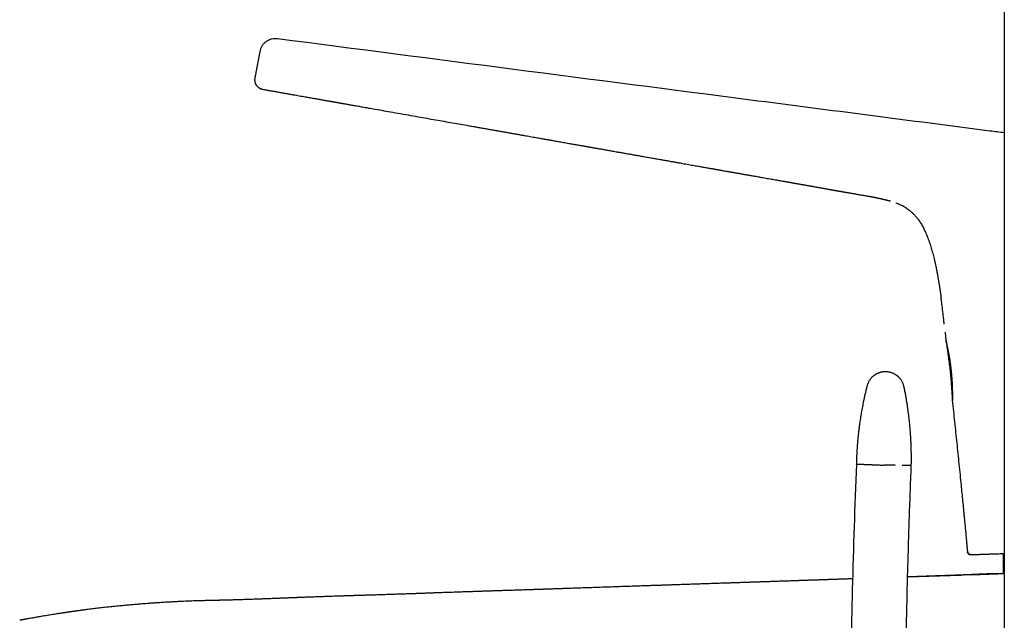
# Model space of a CAD drawing. Header units: millimetres. Extents: x 8 to 658, y 12 to 734.
# Tile 23 of 38: x 29 to 122, y 612 to 669. Entities that reach past the tile are written whole.
import ezdxf

# ---------------------------------------------------------------- set-up
doc = ezdxf.new("R2010")
doc.units = ezdxf.units.MM

msp = doc.modelspace()

# ---------------------------------------------------------------- linework, layer by layer
at = {"color": 7, "linetype": 'Continuous', "lineweight": 30}
for p, q in [((121.802, 695.995), (121.802, 606.876)), ((51.432, 665.766), (50.998, 663.427)), ((50.998, 663.431), (50.998, 663.427)), ((50.998, 663.427), (50.999, 663.427)), ((51.881, 662.154), (51.881, 662.154)), ((112.528, 650.949), (112.386, 651.039)), ((116.887, 632.751), (116.907, 632.572)), ((118.609, 618.193), (118.614, 618.193)), ((118.614, 618.192), (118.614, 618.192)), ((118.614, 618.192), (118.614, 618.192)), ((112.665, 616.082), (117.679, 616.255)), ((118.68, 616.289), (121.193, 616.376))]:
    msp.add_line(p, q, dxfattribs=at)
for centre, radius, start, end in [((892.772, 595.43), 785.578, 177.717645, 179.437721), ((118.614, 618.492), 0.3, 185.25891, 270.03305)]:
    msp.add_arc(centre, radius, start, end, dxfattribs=at)
for points, knots in [([(52.924, 666.963), (52.894, 666.965), (52.771, 666.972), (52.553, 666.934), (52.28, 666.844), (52.025, 666.697), (51.804, 666.504), (51.628, 666.275), (51.499, 666.027), (51.454, 665.852), (51.432, 665.766)], [0, 0, 0, 0, 0.044135, 0.177691, 0.316388, 0.457872, 0.599486, 0.738559, 0.872697, 1, 1, 1, 1]), ([(53.096, 666.956), (53.065, 666.96), (53.009, 666.966), (52.951, 666.967), (52.924, 666.968)], [0, 0, 0, 0, 0.543854, 1, 1, 1, 1]), ([(121.802, 658.062), (121.348, 658.121), (113.352, 659.157), (90.45, 662.119), (68.002, 665.026), (53.097, 666.956)], [0, 0, 0, 0, 0.019831, 0.349167, 1, 1, 1, 1]), ([(50.999, 663.443), (50.994, 663.415), (50.983, 663.358), (50.969, 663.273), (50.958, 663.187), (50.952, 663.1), (50.952, 663.018), (50.96, 662.94), (50.974, 662.867), (50.996, 662.793), (51.027, 662.719), (51.064, 662.645), (51.109, 662.574), (51.159, 662.506), (51.214, 662.444), (51.273, 662.388), (51.334, 662.34), (51.397, 662.299), (51.467, 662.264), (51.543, 662.233), (51.626, 662.207), (51.71, 662.186), (51.795, 662.17), (51.852, 662.159), (51.881, 662.154)], [0, 0, 0, 0, 0.045493, 0.09064, 0.135222, 0.179314, 0.223423, 0.260702, 0.298881, 0.338391, 0.379656, 0.422426, 0.466139, 0.510349, 0.554801, 0.599431, 0.643978, 0.688403, 0.732649, 0.785671, 0.838881, 0.89238, 0.94613, 1, 1, 1, 1]), ([(51.032, 662.712), (51.047, 662.684), (51.076, 662.626), (51.13, 662.545), (51.19, 662.47), (51.256, 662.402), (51.327, 662.345), (51.412, 662.29), (51.514, 662.242), (51.634, 662.204), (51.757, 662.176), (51.839, 662.162), (51.881, 662.154)], [0, 0, 0, 0, 0.090226, 0.181833, 0.272946, 0.361718, 0.446626, 0.528137, 0.6469, 0.764334, 0.881955, 1, 1, 1, 1]), ([(51.881, 662.154), (51.924, 662.147), (52.086, 662.118), (52.361, 662.07), (52.704, 662.009), (53.037, 661.951), (53.378, 661.89), (53.726, 661.829), (54.081, 661.766), (54.422, 661.706), (54.738, 661.65), (55.03, 661.598), (55.3, 661.551), (55.559, 661.505), (55.807, 661.461), (56.044, 661.419), (56.27, 661.379), (56.485, 661.341), (56.689, 661.305), (56.883, 661.271), (57.066, 661.239), (57.237, 661.208), (57.398, 661.18), (57.548, 661.153), (57.688, 661.129), (57.816, 661.106), (57.935, 661.085), (58.044, 661.066), (58.144, 661.048), (58.231, 661.033), (58.307, 661.02), (58.37, 661.008), (58.42, 661), (58.456, 660.993), (58.481, 660.989), (58.5, 660.986), (58.508, 660.984), (58.513, 660.983), (58.513, 660.983), (58.513, 660.983), (58.511, 660.983), (58.507, 660.984), (58.504, 660.985), (58.502, 660.985), (58.501, 660.985), (58.501, 660.985), (58.501, 660.985), (58.503, 660.985), (58.508, 660.984), (58.521, 660.982), (58.544, 660.978), (58.578, 660.972), (58.624, 660.964), (58.679, 660.954), (58.746, 660.942), (58.823, 660.928), (58.912, 660.913), (59.01, 660.895), (59.12, 660.876), (59.24, 660.855), (59.371, 660.832), (59.51, 660.807), (59.656, 660.781), (59.809, 660.754), (59.972, 660.726), (60.144, 660.695), (60.327, 660.663), (60.52, 660.629), (60.723, 660.593), (60.937, 660.556), (61.16, 660.516), (61.393, 660.475), (61.635, 660.432), (61.888, 660.388), (62.334, 660.309), (62.969, 660.197), (63.835, 660.043), (64.742, 659.883), (65.688, 659.716), (66.588, 659.557), (67.442, 659.406), (68.252, 659.263), (69.052, 659.122), (69.84, 658.983), (70.618, 658.846), (71.269, 658.731), (71.794, 658.639), (72.196, 658.568), (72.593, 658.498), (72.982, 658.429), (73.362, 658.362), (73.732, 658.297), (74.092, 658.233), (74.448, 658.17), (74.798, 658.108), (75.144, 658.047), (75.479, 657.988), (75.803, 657.931), (76.116, 657.875), (76.418, 657.822), (76.71, 657.77), (76.991, 657.721), (77.261, 657.673), (77.52, 657.627), (77.769, 657.583), (77.99, 657.544), (78.187, 657.509), (78.359, 657.478), (78.525, 657.449), (78.689, 657.42), (78.856, 657.391), (79.037, 657.359), (79.231, 657.324), (79.441, 657.287), (79.662, 657.248), (79.892, 657.207), (80.133, 657.165), (80.383, 657.121), (80.616, 657.08), (80.828, 657.042), (81.017, 657.009), (81.208, 656.975), (81.395, 656.942), (81.573, 656.911), (81.741, 656.881), (81.9, 656.853), (82.054, 656.826), (82.203, 656.8), (82.347, 656.774), (82.478, 656.751), (82.584, 656.733), (82.668, 656.718), (82.737, 656.706), (82.809, 656.693), (82.887, 656.679), (82.981, 656.663), (83.092, 656.643), (83.22, 656.62), (83.36, 656.596), (83.51, 656.57), (83.67, 656.541), (83.842, 656.511), (84.026, 656.479), (84.223, 656.444), (84.433, 656.407), (84.654, 656.368), (84.886, 656.327), (85.156, 656.28), (85.456, 656.227), (85.783, 656.169), (86.141, 656.106), (86.528, 656.038), (86.942, 655.965), (87.347, 655.894), (87.767, 655.82), (88.2, 655.743), (88.646, 655.665), (89.078, 655.588), (89.497, 655.514), (89.903, 655.442), (90.278, 655.376), (90.623, 655.314), (90.94, 655.258), (91.247, 655.204), (91.544, 655.151), (91.831, 655.1), (92.107, 655.051), (92.364, 655.005), (92.603, 654.963), (92.823, 654.924), (93.034, 654.887), (93.234, 654.851), (93.423, 654.818), (93.606, 654.785), (93.782, 654.754), (93.95, 654.724), (94.106, 654.697), (94.245, 654.672), (94.368, 654.65), (94.457, 654.635), (94.524, 654.623), (94.574, 654.614), (94.632, 654.604), (94.7, 654.592), (94.776, 654.578), (94.863, 654.563), (94.958, 654.546), (95.06, 654.528), (95.2, 654.503), (95.369, 654.474), (95.546, 654.442), (95.696, 654.416), (95.823, 654.394), (95.949, 654.371), (96.081, 654.348), (96.221, 654.324), (96.373, 654.297), (96.533, 654.269), (96.694, 654.241), (96.851, 654.213), (96.998, 654.187), (97.133, 654.164), (97.256, 654.142), (97.369, 654.122), (97.48, 654.103), (97.593, 654.083), (97.733, 654.059), (97.902, 654.029), (98.103, 653.994), (98.318, 653.956), (98.542, 653.917), (98.77, 653.877), (99.012, 653.835), (99.265, 653.79), (99.528, 653.744), (99.782, 653.7), (100.027, 653.657), (100.262, 653.616), (100.493, 653.575), (100.724, 653.534), (100.91, 653.501), (101.05, 653.477), (101.14, 653.461), (101.23, 653.445), (101.322, 653.429), (101.419, 653.411), (101.522, 653.393), (101.631, 653.374), (101.747, 653.353), (101.856, 653.334), (101.953, 653.317), (102.032, 653.303), (102.099, 653.291), (102.156, 653.281), (102.199, 653.273), (102.236, 653.266), (102.274, 653.26), (102.318, 653.252), (102.371, 653.242), (102.435, 653.231), (102.508, 653.218), (102.585, 653.204), (102.657, 653.191), (102.724, 653.179), (102.785, 653.168), (102.84, 653.159), (102.891, 653.149), (102.976, 653.134), (103.1, 653.112), (103.238, 653.087), (103.355, 653.066), (103.45, 653.049), (103.554, 653.031), (103.666, 653.011), (103.787, 652.989), (103.918, 652.965), (104.052, 652.941), (104.188, 652.917), (104.327, 652.892), (104.471, 652.866), (104.614, 652.841), (104.752, 652.816), (104.879, 652.793), (104.998, 652.772), (105.108, 652.752), (105.211, 652.734), (105.305, 652.717), (105.392, 652.702), (105.47, 652.688), (105.544, 652.675), (105.622, 652.661), (105.703, 652.647), (105.791, 652.631), (105.863, 652.619), (105.924, 652.608), (105.974, 652.599), (106.027, 652.59), (106.084, 652.58), (106.147, 652.569), (106.215, 652.557), (106.285, 652.545), (106.35, 652.533), (106.406, 652.523), (106.454, 652.515), (106.497, 652.508), (106.538, 652.5), (106.579, 652.493), (106.619, 652.486), (106.661, 652.479), (106.702, 652.472), (106.743, 652.465), (106.779, 652.459), (106.813, 652.453), (106.848, 652.447), (106.89, 652.439), (106.942, 652.43), (107.006, 652.419), (107.078, 652.407), (107.165, 652.392), (107.267, 652.374), (107.385, 652.354), (107.515, 652.332), (107.653, 652.308), (107.809, 652.281), (107.977, 652.252), (108.157, 652.221), (108.331, 652.191), (108.498, 652.162), (108.659, 652.134), (108.818, 652.106), (108.954, 652.081), (109.068, 652.061), (109.163, 652.043), (109.255, 652.026), (109.34, 652.01), (109.416, 651.996), (109.479, 651.984), (109.532, 651.974), (109.571, 651.966), (109.6, 651.96), (109.618, 651.957), (109.631, 651.954), (109.64, 651.952), (109.652, 651.95), (109.668, 651.947), (109.69, 651.942), (109.717, 651.937), (109.746, 651.931), (109.778, 651.925), (109.809, 651.918), (109.837, 651.912), (109.861, 651.908), (109.879, 651.904), (109.895, 651.9), (109.913, 651.897), (109.933, 651.892), (109.957, 651.887), (109.984, 651.882), (110.015, 651.875), (110.049, 651.867), (110.088, 651.859), (110.128, 651.85), (110.17, 651.841), (110.214, 651.831), (110.257, 651.821), (110.298, 651.811), (110.333, 651.803), (110.364, 651.796), (110.39, 651.789), (110.415, 651.783), (110.44, 651.777), (110.466, 651.771), (110.498, 651.763), (110.539, 651.753), (110.591, 651.739), (110.655, 651.723), (110.728, 651.703), (110.806, 651.682), (110.888, 651.659), (110.963, 651.637), (111.011, 651.622), (111.032, 651.616)], [0, 0, 0, 0, 0.0021901, 0.0080659, 0.0137779, 0.0193263, 0.0247111, 0.0308474, 0.0367564, 0.0424381, 0.0478923, 0.0525699, 0.0570663, 0.0613812, 0.0655148, 0.0694671, 0.073238, 0.0768276, 0.0802358, 0.0834627, 0.0865082, 0.0893724, 0.0920553, 0.0945569, 0.0968772, 0.0990162, 0.1009738, 0.1028302, 0.1044876, 0.1059459, 0.1072053, 0.1082657, 0.1091271, 0.1096719, 0.1100898, 0.110381, 0.1105711, 0.1105841, 0.1105855, 0.1105931, 0.1106049, 0.1106796, 0.1107606, 0.1107824, 0.1107911, 0.1107928, 0.1107945, 0.1107973, 0.1108931, 0.1110543, 0.1114498, 0.1120241, 0.1127773, 0.1137095, 0.1148207, 0.1161108, 0.1175798, 0.1192279, 0.121055, 0.1230611, 0.1252462, 0.1276104, 0.1300036, 0.132556, 0.1352676, 0.1381385, 0.1411688, 0.1443989, 0.1477923, 0.1513491, 0.1550692, 0.1589528, 0.1629998, 0.1672102, 0.1715765, 0.1853376, 0.1989424, 0.2149338, 0.2307016, 0.2462452, 0.2599334, 0.2734423, 0.2867719, 0.2999221, 0.3128931, 0.3256849, 0.3324491, 0.3391621, 0.3458081, 0.3523027, 0.3586336, 0.3648007, 0.370804, 0.3766435, 0.3825854, 0.3883474, 0.3939296, 0.3993319, 0.4045543, 0.4095968, 0.4144594, 0.4191421, 0.4236448, 0.4279677, 0.4321106, 0.4360737, 0.4390613, 0.441938, 0.4447036, 0.4473767, 0.4501437, 0.4530528, 0.4563886, 0.4598937, 0.4635681, 0.4674118, 0.471425, 0.4756077, 0.4799599, 0.4830504, 0.4862211, 0.4894601, 0.4925946, 0.4955672, 0.4983779, 0.5010268, 0.5035139, 0.5061072, 0.5084974, 0.5106847, 0.5126689, 0.5138122, 0.5149132, 0.5161109, 0.5174183, 0.5188354, 0.5208021, 0.5229472, 0.5252708, 0.5277729, 0.5304533, 0.5333122, 0.5363495, 0.5396596, 0.5431583, 0.5468456, 0.5507216, 0.5547861, 0.5603078, 0.5657682, 0.5711419, 0.578203, 0.5851087, 0.5918592, 0.5984544, 0.6061035, 0.6135326, 0.6207418, 0.6277311, 0.6345004, 0.6410497, 0.6464883, 0.6517653, 0.6568805, 0.6618341, 0.6666261, 0.6712365, 0.6756402, 0.6794952, 0.6831766, 0.6866843, 0.6900187, 0.6931796, 0.6961673, 0.69917, 0.701975, 0.7045825, 0.7069929, 0.7089511, 0.7107571, 0.711459, 0.7122946, 0.7132749, 0.7144, 0.7156942, 0.7171385, 0.7187326, 0.7204767, 0.7223077, 0.7257614, 0.7290143, 0.7312149, 0.7333132, 0.7354017, 0.737604, 0.7399206, 0.7425024, 0.7452126, 0.7479917, 0.7506244, 0.7530911, 0.7553919, 0.7574095, 0.7592799, 0.7610769, 0.7629662, 0.7649543, 0.7680955, 0.7714557, 0.7750349, 0.7788325, 0.7826752, 0.7864305, 0.790941, 0.7953232, 0.7995764, 0.803668, 0.8075903, 0.8113835, 0.8152673, 0.8192443, 0.8207927, 0.822325, 0.8238415, 0.8253845, 0.8270437, 0.8287893, 0.8306503, 0.8326267, 0.8347082, 0.8362549, 0.8376069, 0.8387639, 0.8397257, 0.8404922, 0.8410108, 0.8416473, 0.8424176, 0.8433219, 0.8443603, 0.8457172, 0.8470698, 0.8483212, 0.8494711, 0.8505195, 0.8514662, 0.8523146, 0.8531442, 0.855845, 0.8586887, 0.860195, 0.8617931, 0.8635343, 0.8654204, 0.8674525, 0.8696316, 0.8719585, 0.8741563, 0.876472, 0.8789058, 0.881349, 0.8836511, 0.885776, 0.8877692, 0.8896344, 0.8913764, 0.8930293, 0.8945681, 0.8960062, 0.8973782, 0.8986902, 0.9003176, 0.9018832, 0.9035033, 0.9043949, 0.9053116, 0.906316, 0.9074224, 0.908631, 0.9099417, 0.9113505, 0.9126831, 0.9137352, 0.9146507, 0.9154668, 0.9162711, 0.9170672, 0.917855, 0.918634, 0.9194974, 0.9202945, 0.9210253, 0.92169, 0.9223347, 0.9230707, 0.9240657, 0.9252022, 0.9264825, 0.9279083, 0.929741, 0.9317711, 0.9339995, 0.9364122, 0.9388271, 0.9419139, 0.9449211, 0.9478556, 0.9505959, 0.9532842, 0.9559281, 0.9585356, 0.96016, 0.9617755, 0.9633845, 0.9649086, 0.9662468, 0.9673426, 0.9682722, 0.9690364, 0.9695026, 0.9698788, 0.9701073, 0.970292, 0.9705606, 0.9709788, 0.9715469, 0.9721884, 0.9729554, 0.9737341, 0.9745245, 0.9752879, 0.975841, 0.9762645, 0.9766206, 0.9770567, 0.9775793, 0.9781886, 0.9788849, 0.9796583, 0.9805693, 0.9815004, 0.9824523, 0.9834254, 0.9844205, 0.9854279, 0.9863232, 0.9871358, 0.9877799, 0.9883585, 0.9888944, 0.9893875, 0.9899792, 0.9905963, 0.9912844, 0.9922816, 0.9934124, 0.994682, 0.9960725, 0.9974919, 0.9989291, 1, 1, 1, 1]), ([(51.881, 662.154), (51.881, 662.154), (51.881, 662.154), (51.882, 662.154), (51.882, 662.154)], [0, 0, 0, 0, 0.560008, 1, 1, 1, 1]), ([(112.386, 651.039), (112.318, 651.077), (112.183, 651.155), (111.974, 651.259), (111.767, 651.353), (111.629, 651.407), (111.562, 651.433)], [0, 0, 0, 0, 0.25524, 0.510827, 0.766861, 1, 1, 1, 1]), ([(112.529, 650.95), (112.529, 650.95), (112.532, 650.948), (112.544, 650.94), (112.566, 650.926), (112.594, 650.908), (112.627, 650.885), (112.666, 650.858), (112.72, 650.82), (112.786, 650.772), (112.861, 650.714), (112.935, 650.654), (113.009, 650.592), (113.092, 650.519), (113.184, 650.433), (113.285, 650.331), (113.388, 650.221), (113.492, 650.101), (113.597, 649.971), (113.703, 649.83), (113.808, 649.679), (113.911, 649.518), (114.013, 649.347), (114.113, 649.167), (114.21, 648.976), (114.306, 648.776), (114.397, 648.57), (114.484, 648.362), (114.571, 648.139), (114.658, 647.904), (114.744, 647.657), (114.822, 647.417), (114.895, 647.183), (114.965, 646.941), (115.034, 646.694), (115.1, 646.442), (115.156, 646.217), (115.203, 646.016), (115.246, 645.831), (115.288, 645.641), (115.33, 645.44), (115.374, 645.228), (115.405, 645.07), (115.424, 644.97), (115.432, 644.932), (115.439, 644.894), (115.446, 644.856), (115.453, 644.82), (115.459, 644.79), (115.463, 644.766), (115.468, 644.739), (115.475, 644.7), (115.485, 644.647), (115.5, 644.566), (115.519, 644.461), (115.542, 644.335), (115.563, 644.21), (115.585, 644.087), (115.604, 643.975), (115.621, 643.873), (115.637, 643.775), (115.654, 643.667), (115.673, 643.55), (115.693, 643.423), (115.711, 643.308), (115.726, 643.21), (115.738, 643.13), (115.75, 643.053), (115.76, 642.982), (115.769, 642.92), (115.777, 642.867), (115.784, 642.821), (115.789, 642.782), (115.794, 642.747), (115.799, 642.713), (115.804, 642.679), (115.809, 642.64), (115.815, 642.595), (115.823, 642.543), (115.828, 642.506), (115.83, 642.486), (115.831, 642.486)], [0, 0, 0, 0, 0.0003486, 0.007799, 0.0144226, 0.0204068, 0.0260027, 0.031515, 0.0372634, 0.0471734, 0.0571867, 0.0672563, 0.0773892, 0.0875927, 0.102305, 0.117307, 0.133152, 0.1499195, 0.1676144, 0.186238, 0.2057868, 0.2258329, 0.246743, 0.2684962, 0.2910681, 0.3144336, 0.3385483, 0.3624826, 0.3857799, 0.4142033, 0.4417163, 0.4683687, 0.4941945, 0.5192079, 0.5478583, 0.575324, 0.6015608, 0.6212848, 0.6407648, 0.6613293, 0.6830303, 0.7058647, 0.7298372, 0.733903, 0.7380004, 0.7421294, 0.7462902, 0.750395, 0.753686, 0.7559889, 0.7579178, 0.7626541, 0.768331, 0.7749466, 0.7886909, 0.8022385, 0.8155934, 0.8287586, 0.8418551, 0.8513136, 0.8617957, 0.8733051, 0.8858448, 0.899417, 0.9140222, 0.9224236, 0.9311314, 0.9395804, 0.9471116, 0.9537233, 0.9594151, 0.964187, 0.968378, 0.9720018, 0.975439, 0.9790027, 0.982981, 0.988007, 0.9935721, 0.9997684, 1, 1, 1, 1]), ([(116.123, 639.996), (116.108, 640.139), (116.067, 640.524), (115.997, 641.152), (115.916, 641.84), (115.857, 642.284), (115.83, 642.486)], [0, 0, 0, 0, 0.171526, 0.464263, 0.756187, 1, 1, 1, 1]), ([(116.203, 639.227), (116.206, 639.193), (116.215, 639.108), (116.228, 638.975), (116.245, 638.812), (116.263, 638.635), (116.278, 638.483), (116.287, 638.396), (116.289, 638.374)], [0, 0, 0, 0, 0.119967, 0.297717, 0.466766, 0.694428, 0.92186, 1, 1, 1, 1]), ([(116.289, 638.373), (116.29, 638.374), (116.29, 638.377), (116.293, 638.367), (116.3, 638.345), (116.308, 638.312), (116.319, 638.268), (116.332, 638.214), (116.348, 638.149), (116.365, 638.074), (116.383, 637.99), (116.404, 637.896), (116.427, 637.79), (116.451, 637.673), (116.476, 637.548), (116.502, 637.416), (116.529, 637.273), (116.556, 637.121), (116.584, 636.958), (116.612, 636.789), (116.64, 636.615), (116.666, 636.437), (116.692, 636.254), (116.717, 636.067), (116.74, 635.877), (116.762, 635.687), (116.782, 635.497), (116.8, 635.309), (116.816, 635.123), (116.831, 634.939), (116.844, 634.757), (116.855, 634.578), (116.865, 634.402), (116.873, 634.23), (116.88, 634.063), (116.885, 633.903), (116.889, 633.757), (116.892, 633.625), (116.894, 633.505), (116.895, 633.392), (116.896, 633.287), (116.896, 633.189), (116.896, 633.102), (116.896, 633.025), (116.895, 632.958), (116.894, 632.9), (116.893, 632.85), (116.892, 632.81), (116.891, 632.78), (116.89, 632.761), (116.889, 632.75), (116.888, 632.75), (116.888, 632.75)], [0, 0, 0, 0, 0.019303, 0.038676, 0.058078, 0.07746, 0.096771, 0.116014, 0.135315, 0.15464, 0.173947, 0.193195, 0.213556, 0.23398, 0.254425, 0.274851, 0.295214, 0.316696, 0.338251, 0.35983, 0.381383, 0.402863, 0.424432, 0.446076, 0.467746, 0.48939, 0.510958, 0.532164, 0.553439, 0.574739, 0.596018, 0.617228, 0.63893, 0.6607, 0.682494, 0.704265, 0.725967, 0.744849, 0.763798, 0.782778, 0.801753, 0.820691, 0.839565, 0.857522, 0.875546, 0.893603, 0.911658, 0.929678, 0.947632, 0.965083, 0.982549, 1, 1, 1, 1]), ([(116.289, 638.374), (116.289, 638.374), (116.289, 638.375), (116.289, 638.374), (116.289, 638.373)], [0, 0, 0, 0, 0.21201, 1, 1, 1, 1]), ([(116.289, 638.372), (116.32, 638.181), (116.386, 637.777), (116.478, 637.159), (116.564, 636.519), (116.641, 635.879), (116.709, 635.241), (116.767, 634.605), (116.816, 633.973), (116.856, 633.356), (116.877, 632.949), (116.887, 632.753)], [0, 0, 0, 0, 0.102887, 0.2171273, 0.3313141, 0.4454666, 0.5596079, 0.6717234, 0.783872, 0.8960701, 1, 1, 1, 1]), ([(110.605, 635.479), (110.563, 635.479), (110.481, 635.479), (110.36, 635.469), (110.246, 635.453), (110.139, 635.43), (110.041, 635.403), (109.951, 635.373), (109.869, 635.342), (109.797, 635.31), (109.733, 635.278), (109.677, 635.248), (109.627, 635.219), (109.576, 635.187), (109.522, 635.15), (109.461, 635.106), (109.396, 635.054), (109.328, 634.993), (109.257, 634.923), (109.185, 634.843), (109.114, 634.752), (109.044, 634.651), (108.979, 634.54), (108.921, 634.419), (108.869, 634.289), (108.844, 634.198), (108.831, 634.151)], [0, 0, 0, 0, 0.052825, 0.103521, 0.1518, 0.197412, 0.240144, 0.279822, 0.316306, 0.349489, 0.379288, 0.405648, 0.42861, 0.452631, 0.480281, 0.511542, 0.546378, 0.584731, 0.626514, 0.671609, 0.719857, 0.77106, 0.824979, 0.88133, 0.939789, 1, 1, 1, 1]), ([(112.32, 634.076), (112.311, 634.116), (112.293, 634.196), (112.255, 634.31), (112.213, 634.416), (112.166, 634.514), (112.117, 634.602), (112.067, 634.682), (112.018, 634.753), (111.97, 634.815), (111.924, 634.868), (111.882, 634.914), (111.842, 634.956), (111.799, 634.997), (111.749, 635.042), (111.692, 635.09), (111.625, 635.14), (111.549, 635.192), (111.463, 635.244), (111.367, 635.295), (111.262, 635.343), (111.146, 635.386), (111.022, 635.423), (110.889, 635.452), (110.749, 635.473), (110.654, 635.477), (110.605, 635.479)], [0, 0, 0, 0, 0.05232, 0.10254, 0.150377, 0.195581, 0.237935, 0.277257, 0.313395, 0.34623, 0.375669, 0.40164, 0.424317, 0.448574, 0.47642, 0.507849, 0.542845, 0.581364, 0.623341, 0.668673, 0.717219, 0.768794, 0.823165, 0.88005, 0.939119, 1, 1, 1, 1]), ([(108.831, 634.151), (108.803, 634.041), (108.749, 633.825), (108.672, 633.503), (108.601, 633.191), (108.535, 632.889), (108.474, 632.596), (108.418, 632.312), (108.364, 632.029), (108.313, 631.748), (108.265, 631.47), (108.221, 631.204), (108.182, 630.949), (108.146, 630.707), (108.114, 630.476), (108.085, 630.258), (108.058, 630.052), (108.035, 629.859), (108.014, 629.678), (107.996, 629.511), (107.98, 629.357), (107.966, 629.215), (107.954, 629.087), (107.943, 628.974), (107.934, 628.873), (107.926, 628.776), (107.918, 628.681), (107.91, 628.583), (107.903, 628.484), (107.891, 628.322), (107.875, 628.092), (107.86, 627.844), (107.85, 627.644), (107.843, 627.496), (107.837, 627.354), (107.832, 627.237), (107.829, 627.139), (107.826, 627.058), (107.824, 626.984), (107.822, 626.917), (107.82, 626.857), (107.818, 626.789), (107.817, 626.741), (107.817, 626.714)], [0, 0, 0, 0, 0.0452408, 0.0891301, 0.1316641, 0.1728399, 0.2126544, 0.2511055, 0.2881908, 0.327405, 0.3649625, 0.4008615, 0.4351007, 0.467679, 0.4985955, 0.5278497, 0.5554412, 0.5813697, 0.6056353, 0.6278489, 0.6484585, 0.6674644, 0.6848668, 0.699546, 0.712852, 0.7253747, 0.7381222, 0.7511112, 0.7643416, 0.7778134, 0.8161041, 0.856216, 0.8766407, 0.8963018, 0.9151429, 0.9331641, 0.9433556, 0.9539661, 0.96561, 0.9729555, 0.9806619, 0.9894753, 1, 1, 1, 1]), ([(113.012, 626.602), (113.012, 626.616), (113.013, 626.642), (113.013, 626.675), (113.014, 626.699), (113.014, 626.717), (113.014, 626.737), (113.015, 626.763), (113.015, 626.802), (113.016, 626.849), (113.017, 626.905), (113.018, 626.996), (113.019, 627.117), (113.019, 627.257), (113.019, 627.383), (113.019, 627.496), (113.018, 627.603), (113.017, 627.696), (113.016, 627.775), (113.015, 627.842), (113.014, 627.907), (113.013, 627.968), (113.012, 628.028), (113.01, 628.09), (113.009, 628.161), (113.006, 628.243), (113.004, 628.338), (113, 628.442), (112.996, 628.555), (112.991, 628.688), (112.984, 628.84), (112.976, 629.013), (112.966, 629.2), (112.954, 629.4), (112.94, 629.615), (112.923, 629.838), (112.905, 630.07), (112.884, 630.31), (112.86, 630.561), (112.833, 630.825), (112.802, 631.101), (112.768, 631.389), (112.729, 631.688), (112.686, 631.999), (112.638, 632.322), (112.586, 632.655), (112.528, 632.996), (112.465, 633.347), (112.396, 633.708), (112.346, 633.952), (112.32, 634.076)], [0, 0, 0, 0, 0.005739, 0.010191, 0.013355, 0.015314, 0.017129, 0.021209, 0.025975, 0.032541, 0.040078, 0.048194, 0.068965, 0.088245, 0.104199, 0.119134, 0.133328, 0.146783, 0.156104, 0.165034, 0.173574, 0.181722, 0.189479, 0.197487, 0.206566, 0.217795, 0.230325, 0.244156, 0.259288, 0.275722, 0.296936, 0.319988, 0.344878, 0.371606, 0.400173, 0.430579, 0.460931, 0.492918, 0.526538, 0.561791, 0.598675, 0.637191, 0.677335, 0.719106, 0.762501, 0.807519, 0.853307, 0.900653, 0.949552, 1, 1, 1, 1]), ([(116.887, 632.753), (116.959, 632.086), (117.101, 630.751), (117.308, 628.749), (117.515, 626.746), (117.698, 624.91), (117.862, 623.241), (117.959, 622.239), (118.008, 621.738)], [0, 0, 0, 0, 0.181813, 0.363627, 0.545444, 0.727262, 0.863631, 1, 1, 1, 1]), ([(116.888, 632.75), (116.888, 632.749), (116.887, 632.749), (116.887, 632.751), (116.887, 632.751)], [0, 0, 0, 0, 0.848521, 1, 1, 1, 1]), ([(108.669, 626.696), (108.625, 626.697), (108.537, 626.699), (108.418, 626.701), (108.309, 626.704), (108.21, 626.706), (108.123, 626.708), (108.046, 626.71), (107.978, 626.711), (107.921, 626.712), (107.874, 626.713), (107.841, 626.714), (107.821, 626.714), (107.818, 626.714), (107.817, 626.714)], [0, 0, 0, 0, 0.080011, 0.160054, 0.24012, 0.320199, 0.400281, 0.480356, 0.560414, 0.648447, 0.736435, 0.824365, 0.912224, 1, 1, 1, 1]), ([(109.298, 626.682), (109.258, 626.683), (109.178, 626.685), (109.071, 626.687), (108.973, 626.689), (108.888, 626.691), (108.814, 626.693), (108.754, 626.694), (108.704, 626.695), (108.681, 626.696), (108.669, 626.696)], [0, 0, 0, 0, 0.1319038, 0.2626546, 0.3917757, 0.5188408, 0.6434792, 0.765379, 0.8842857, 1, 1, 1, 1]), ([(109.298, 626.682), (109.34, 626.682), (109.423, 626.68), (109.557, 626.677), (109.696, 626.674), (109.838, 626.671), (109.983, 626.668), (110.128, 626.664), (110.272, 626.661), (110.367, 626.659), (110.414, 626.658)], [0, 0, 0, 0, 0.128371, 0.256828, 0.38483, 0.511835, 0.637322, 0.7608, 0.881824, 1, 1, 1, 1]), ([(111.531, 626.634), (111.489, 626.635), (111.406, 626.637), (111.272, 626.64), (111.133, 626.643), (110.99, 626.646), (110.846, 626.649), (110.701, 626.652), (110.557, 626.655), (110.461, 626.657), (110.414, 626.658)], [0, 0, 0, 0, 0.128371, 0.256828, 0.38483, 0.511835, 0.637322, 0.7608, 0.881824, 1, 1, 1, 1]), ([(113.012, 626.602), (113.011, 626.602), (113.009, 626.602), (112.991, 626.602), (112.964, 626.603), (112.926, 626.604), (112.877, 626.605), (112.816, 626.606), (112.743, 626.608), (112.655, 626.61), (112.551, 626.612), (112.434, 626.615), (112.305, 626.617), (112.208, 626.619), (112.159, 626.62)], [0, 0, 0, 0, 0.079793, 0.159655, 0.239578, 0.319552, 0.399567, 0.479613, 0.559681, 0.647769, 0.735858, 0.823935, 0.911986, 1, 1, 1, 1]), ([(112.431, 603.026), (112.442, 604.127), (112.466, 606.328), (112.519, 609.629), (112.585, 612.93), (112.66, 615.995), (112.74, 618.824), (112.821, 621.417), (112.911, 624.01), (112.978, 625.738), (113.012, 626.602)], [0, 0, 0, 0, 0.139996, 0.279997, 0.419999, 0.560002, 0.670004, 0.780005, 0.890004, 1, 1, 1, 1]), ([(117.897, 622.877), (117.897, 622.875), (117.905, 622.793), (117.922, 622.627), (117.944, 622.395), (117.966, 622.173), (117.986, 621.962), (118.008, 621.744), (118.03, 621.517), (118.052, 621.282), (118.076, 621.038), (118.1, 620.785), (118.125, 620.523), (118.151, 620.251), (118.177, 619.971), (118.205, 619.682), (118.229, 619.427), (118.249, 619.206), (118.266, 619.023), (118.283, 618.837), (118.299, 618.651), (118.311, 618.527), (118.316, 618.465)], [0, 0, 0, 0, 0.001356, 0.055976, 0.113064, 0.159656, 0.207785, 0.257471, 0.30897, 0.362381, 0.417725, 0.475025, 0.534302, 0.59558, 0.658881, 0.724222, 0.791609, 0.832269, 0.873619, 0.915638, 0.9583, 1, 1, 1, 1]), ([(118.614, 618.193), (118.598, 618.194), (118.564, 618.194), (118.512, 618.208), (118.461, 618.232), (118.415, 618.266), (118.375, 618.307), (118.345, 618.356), (118.324, 618.409), (118.318, 618.446), (118.315, 618.465)], [0, 0, 0, 0, 0.104061, 0.232052, 0.360044, 0.488035, 0.616026, 0.744017, 0.872009, 1, 1, 1, 1]), ([(118.608, 618.192), (118.609, 618.192), (118.611, 618.192), (118.621, 618.193), (118.636, 618.193), (118.656, 618.194), (118.68, 618.195), (118.708, 618.195), (118.738, 618.196), (118.771, 618.198), (118.806, 618.199), (118.843, 618.2), (118.884, 618.201), (118.929, 618.203), (118.977, 618.204), (119.026, 618.206), (119.077, 618.208), (119.128, 618.21), (119.18, 618.211), (119.232, 618.213), (119.282, 618.215), (119.33, 618.216), (119.376, 618.218), (119.42, 618.22), (119.464, 618.221), (119.521, 618.223), (119.594, 618.226), (119.69, 618.229), (119.799, 618.233), (119.921, 618.237), (120.055, 618.241), (120.2, 618.246), (120.359, 618.252), (120.527, 618.258), (120.705, 618.264), (120.892, 618.27), (121.09, 618.277), (121.298, 618.284), (121.509, 618.292), (121.678, 618.298), (121.775, 618.301), (121.802, 618.302)], [0, 0, 0, 0, 0.017325, 0.048349, 0.078565, 0.107974, 0.136578, 0.16438, 0.189861, 0.214631, 0.238694, 0.26205, 0.284702, 0.309152, 0.332729, 0.355434, 0.377269, 0.398235, 0.418334, 0.437568, 0.455938, 0.471663, 0.486697, 0.501038, 0.514688, 0.527661, 0.552818, 0.57819, 0.608681, 0.639501, 0.670651, 0.704808, 0.739345, 0.774257, 0.80954, 0.84519, 0.881204, 0.91758, 0.954311, 0.987594, 1, 1, 1, 1]), ([(121.702, 618.298), (121.703, 618.235), (121.705, 618.064), (121.705, 617.893), (121.705, 617.785)], [0, 0, 0, 0, 0.370783, 1, 1, 1, 1]), ([(121.705, 617.785), (121.705, 617.434), (121.704, 616.965), (121.706, 616.496), (121.706, 616.378)], [0, 0, 0, 0, 0.748794, 1, 1, 1, 1]), ([(121.449, 616.385), (121.449, 616.385), (121.449, 616.385), (121.444, 616.386), (121.436, 616.386), (121.425, 616.386), (121.412, 616.386), (121.399, 616.387), (121.387, 616.387), (121.375, 616.387), (121.36, 616.387), (121.344, 616.387), (121.323, 616.387), (121.299, 616.387), (121.273, 616.386), (121.247, 616.386), (121.223, 616.385), (121.202, 616.384), (121.188, 616.384), (121.178, 616.383), (121.167, 616.383), (121.157, 616.382), (121.146, 616.382), (121.134, 616.382), (121.125, 616.382), (121.116, 616.382), (121.108, 616.382), (121.1, 616.383), (121.092, 616.383), (121.081, 616.383), (121.067, 616.384), (121.052, 616.384), (121.035, 616.384), (121.016, 616.384), (120.996, 616.383), (120.974, 616.383), (120.949, 616.383), (120.921, 616.383), (120.89, 616.383), (120.847, 616.382), (120.79, 616.381), (120.715, 616.38), (120.63, 616.378), (120.533, 616.375), (120.433, 616.372), (120.331, 616.369), (120.233, 616.365), (120.137, 616.361), (120.047, 616.357), (119.962, 616.354), (119.872, 616.35), (119.778, 616.346), (119.683, 616.342), (119.602, 616.339), (119.533, 616.336), (119.478, 616.333), (119.433, 616.331), (119.389, 616.329), (119.337, 616.327), (119.276, 616.324), (119.208, 616.321), (119.117, 616.317), (119.009, 616.313), (118.889, 616.307), (118.776, 616.302), (118.672, 616.298), (118.573, 616.294), (118.425, 616.287), (118.297, 616.282), (118.187, 616.278), (118.15, 616.276), (118.118, 616.275), (118.095, 616.274), (118.074, 616.273), (118.051, 616.272), (118.02, 616.271), (117.981, 616.269), (117.933, 616.267), (117.877, 616.265), (117.812, 616.262), (117.739, 616.26), (117.659, 616.257), (117.574, 616.253), (117.475, 616.249), (117.36, 616.245), (117.228, 616.24), (117.111, 616.236), (117.011, 616.233), (116.93, 616.23), (116.846, 616.227), (116.76, 616.224), (116.672, 616.221), (116.586, 616.218), (116.501, 616.215), (116.422, 616.212), (116.349, 616.21), (116.284, 616.207), (116.228, 616.205), (116.18, 616.204), (116.139, 616.202), (116.098, 616.201), (116.057, 616.2), (116.009, 616.198), (115.956, 616.196), (115.897, 616.194), (115.831, 616.192), (115.752, 616.189), (115.657, 616.186), (115.546, 616.182), (115.424, 616.178), (115.292, 616.173), (115.155, 616.168), (114.992, 616.163), (114.808, 616.156), (114.606, 616.15), (114.409, 616.143), (114.217, 616.136), (114.031, 616.13), (113.856, 616.124), (113.691, 616.118), (113.52, 616.112), (113.341, 616.106), (113.151, 616.1), (112.963, 616.093), (112.802, 616.088), (112.702, 616.084), (112.665, 616.083)], [0, 0, 0, 0, 0.0068164, 0.0139989, 0.0213676, 0.0281296, 0.0341827, 0.0372791, 0.0401764, 0.0428864, 0.0454578, 0.0484955, 0.0522227, 0.0585609, 0.0643869, 0.0696932, 0.0767997, 0.0827119, 0.0874956, 0.0927227, 0.0991653, 0.1066801, 0.1153741, 0.1252488, 0.1363055, 0.1441185, 0.1524303, 0.161241, 0.1700277, 0.1779185, 0.184915, 0.1910398, 0.1957106, 0.199774, 0.2032818, 0.2063146, 0.208996, 0.2115236, 0.2142992, 0.2174262, 0.2231905, 0.2299227, 0.2376448, 0.2463715, 0.2561132, 0.2650121, 0.2743018, 0.2831468, 0.2915124, 0.2994089, 0.3068487, 0.3172182, 0.3266501, 0.3352289, 0.3430752, 0.3502492, 0.3547192, 0.3597113, 0.3653575, 0.3716817, 0.3787011, 0.3862148, 0.399125, 0.4112661, 0.4226384, 0.4332422, 0.4430804, 0.452625, 0.4784973, 0.4825992, 0.486609, 0.4898871, 0.4923227, 0.4939162, 0.496133, 0.4992412, 0.503259, 0.508187, 0.5140253, 0.5207743, 0.5284339, 0.5367571, 0.545445, 0.5545002, 0.5669185, 0.5799773, 0.5936818, 0.6014307, 0.6093735, 0.6175108, 0.6258433, 0.6343712, 0.6429396, 0.650867, 0.658755, 0.6657717, 0.6719181, 0.6771954, 0.6816058, 0.6855087, 0.6888351, 0.6926496, 0.69699, 0.7018574, 0.7072523, 0.7131755, 0.7196271, 0.7288672, 0.7390131, 0.7500652, 0.7620239, 0.7747718, 0.7873789, 0.8065021, 0.8247854, 0.8422301, 0.8599915, 0.8767934, 0.8926379, 0.9075276, 0.921515, 0.9389318, 0.9561174, 0.9730718, 0.9897952, 1, 1, 1, 1]), ([(117.68, 616.254), (117.671, 616.254), (117.648, 616.253), (117.601, 616.252), (117.539, 616.249), (117.475, 616.247), (117.411, 616.244), (117.349, 616.242), (117.283, 616.24), (117.207, 616.237), (117.119, 616.233), (117.018, 616.23), (116.911, 616.226), (116.8, 616.222), (116.646, 616.217), (116.446, 616.21), (116.208, 616.201), (115.966, 616.193), (115.723, 616.184), (115.47, 616.176), (115.224, 616.167), (114.986, 616.159), (114.757, 616.151), (114.521, 616.143), (114.278, 616.135), (114.052, 616.127), (113.846, 616.12), (113.667, 616.114), (113.498, 616.108), (113.339, 616.103), (113.192, 616.098), (113.057, 616.093), (112.934, 616.09), (112.82, 616.086), (112.731, 616.083), (112.681, 616.082), (112.665, 616.081)], [0, 0, 0, 0, 0.01214, 0.032373, 0.051685, 0.070378, 0.084196, 0.098, 0.111938, 0.126152, 0.144576, 0.16389, 0.184296, 0.205543, 0.227428, 0.272267, 0.319562, 0.363866, 0.410127, 0.458348, 0.508526, 0.550847, 0.594467, 0.639387, 0.685608, 0.732979, 0.768994, 0.803152, 0.835488, 0.866045, 0.894872, 0.920628, 0.944944, 0.96789, 0.989552, 1, 1, 1, 1]), ([(121.427, 616.384), (121.427, 616.384), (121.427, 616.384), (121.425, 616.384), (121.418, 616.384), (121.405, 616.384), (121.387, 616.384), (121.363, 616.385), (121.34, 616.385), (121.321, 616.386), (121.307, 616.386), (121.294, 616.387), (121.284, 616.387), (121.276, 616.387), (121.271, 616.387), (121.268, 616.387), (121.266, 616.387), (121.265, 616.387), (121.264, 616.387), (121.263, 616.387), (121.263, 616.387), (121.262, 616.387), (121.261, 616.387), (121.26, 616.387), (121.258, 616.387), (121.258, 616.387), (121.258, 616.387), (121.258, 616.387)], [0, 0, 0, 0, 0.011225, 0.047529, 0.122418, 0.218346, 0.335513, 0.474031, 0.633969, 0.719949, 0.792313, 0.851088, 0.896327, 0.928152, 0.939142, 0.946998, 0.94986, 0.952139, 0.953127, 0.954063, 0.954994, 0.955968, 0.958197, 0.960994, 0.968697, 0.99359, 1, 1, 1, 1]), ([(121.706, 616.378), (121.653, 616.38), (121.577, 616.382), (121.501, 616.385), (121.478, 616.386)], [0, 0, 0, 0, 0.6978101, 1, 1, 1, 1]), ([(121.802, 616.356), (121.755, 616.36), (121.507, 616.382), (121.491, 616.384), (121.478, 616.386)], [0, 0, 0, 0, 0.189173, 1, 1, 1, 1]), ([(107.462, 615.905), (107.41, 615.903), (107.292, 615.899), (107.109, 615.893), (106.913, 615.886), (106.72, 615.88), (106.531, 615.873), (106.35, 615.867), (106.18, 615.861), (106.02, 615.856), (105.871, 615.851), (105.733, 615.846), (105.606, 615.842), (105.49, 615.838), (105.383, 615.834), (105.281, 615.831), (105.176, 615.827), (105.065, 615.823), (104.945, 615.819), (104.819, 615.815), (104.683, 615.81), (104.536, 615.805), (104.379, 615.8), (104.211, 615.794), (104.032, 615.788), (103.844, 615.782), (103.645, 615.775), (103.437, 615.768), (103.224, 615.761), (102.925, 615.75), (102.54, 615.737), (102.064, 615.721), (101.66, 615.707), (101.331, 615.696), (101.079, 615.687), (100.825, 615.679), (100.568, 615.67), (100.309, 615.661), (100.058, 615.653), (99.821, 615.644), (99.602, 615.637), (99.394, 615.63), (99.199, 615.623), (99.021, 615.617), (98.859, 615.612), (98.713, 615.607), (98.578, 615.602), (98.452, 615.598), (98.334, 615.594), (98.216, 615.59), (98.077, 615.585), (97.911, 615.579), (97.718, 615.573), (97.511, 615.566), (97.291, 615.558), (97.057, 615.55), (96.811, 615.542), (96.556, 615.533), (96.244, 615.523), (95.876, 615.51), (95.398, 615.494), (94.855, 615.476), (94.246, 615.455), (93.752, 615.438), (93.38, 615.426), (93.135, 615.418), (92.895, 615.41), (92.663, 615.402), (92.439, 615.394), (92.208, 615.386), (91.972, 615.378), (91.731, 615.37), (91.501, 615.363), (91.282, 615.355), (91.075, 615.348), (90.879, 615.342), (90.695, 615.335), (90.521, 615.33), (90.365, 615.324), (90.226, 615.32), (90.103, 615.316), (89.984, 615.312), (89.863, 615.307), (89.734, 615.303), (89.588, 615.298), (89.424, 615.293), (89.24, 615.287), (89.044, 615.28), (88.844, 615.273), (88.641, 615.266), (88.436, 615.259), (88.222, 615.252), (87.998, 615.245), (87.765, 615.237), (87.522, 615.229), (87.273, 615.22), (86.843, 615.206), (86.233, 615.185), (85.439, 615.158), (84.633, 615.131), (83.813, 615.103), (82.981, 615.075), (82.211, 615.048), (81.505, 615.024), (81.014, 615.008), (80.669, 614.996), (80.475, 614.989), (80.288, 614.983), (80.109, 614.977), (79.923, 614.97), (79.732, 614.964), (79.537, 614.957), (79.355, 614.951), (79.186, 614.945), (79.029, 614.94), (78.885, 614.935), (78.751, 614.931), (78.629, 614.926), (78.518, 614.923), (78.421, 614.919), (78.346, 614.917), (78.29, 614.915), (78.247, 614.914), (78.201, 614.912), (78.145, 614.91), (78.077, 614.908), (77.997, 614.905), (77.903, 614.902), (77.798, 614.898), (77.679, 614.894), (77.549, 614.89), (77.408, 614.885), (77.255, 614.88), (77.09, 614.875), (76.883, 614.868), (76.638, 614.86), (76.364, 614.851), (76.098, 614.842), (75.84, 614.833), (75.59, 614.825), (75.336, 614.817), (75.077, 614.808), (74.816, 614.799), (74.566, 614.791), (74.326, 614.783), (74.097, 614.776), (73.878, 614.769), (73.671, 614.762), (73.472, 614.756), (73.262, 614.749), (73.042, 614.741), (72.813, 614.734), (72.612, 614.727), (72.437, 614.722), (72.285, 614.717), (72.136, 614.712), (71.987, 614.707), (71.833, 614.702), (71.674, 614.696), (71.505, 614.691), (71.324, 614.685), (71.132, 614.678), (70.933, 614.672), (70.727, 614.665), (70.511, 614.657), (70.284, 614.65), (70.046, 614.641), (69.793, 614.633), (69.524, 614.623), (69.239, 614.613), (68.943, 614.603), (68.633, 614.592), (68.312, 614.581), (67.979, 614.569), (67.633, 614.556), (67.276, 614.543), (66.906, 614.53), (66.524, 614.516), (66.13, 614.502), (65.77, 614.489), (65.448, 614.477), (65.17, 614.468), (64.898, 614.458), (64.633, 614.449), (64.375, 614.44), (64.123, 614.431), (63.858, 614.423), (63.581, 614.414), (63.292, 614.404), (63.015, 614.396), (62.75, 614.387), (62.497, 614.38), (62.256, 614.372), (62.029, 614.365), (61.812, 614.359), (61.606, 614.352), (61.411, 614.346), (61.227, 614.341), (61.054, 614.336), (60.903, 614.331), (60.771, 614.327), (60.659, 614.324), (60.555, 614.32), (60.46, 614.317), (60.374, 614.315), (60.299, 614.313), (60.234, 614.311), (60.18, 614.309), (60.138, 614.308), (60.102, 614.306), (60.064, 614.305), (60.015, 614.304), (59.957, 614.302), (59.892, 614.3), (59.822, 614.298), (59.727, 614.295), (59.604, 614.291), (59.45, 614.286), (59.283, 614.281), (59.116, 614.275), (58.952, 614.27), (58.793, 614.265), (58.625, 614.259), (58.341, 614.25), (57.945, 614.237), (57.438, 614.219), (56.932, 614.201), (56.522, 614.186), (56.206, 614.174), (55.984, 614.165), (55.763, 614.157), (55.573, 614.15), (55.416, 614.144), (55.298, 614.139), (55.189, 614.135), (55.091, 614.131), (55.007, 614.128), (54.934, 614.125), (54.873, 614.122), (54.82, 614.12), (54.777, 614.119), (54.742, 614.117), (54.714, 614.116), (54.684, 614.115), (54.649, 614.114), (54.603, 614.112), (54.55, 614.11), (54.482, 614.107), (54.4, 614.104), (54.301, 614.1), (54.189, 614.095), (54.064, 614.09), (53.926, 614.085), (53.775, 614.079), (53.611, 614.073), (53.434, 614.066), (53.244, 614.058), (53.04, 614.05), (52.824, 614.042), (52.595, 614.033), (52.372, 614.024), (52.155, 614.016), (51.948, 614.008), (51.733, 614), (51.516, 613.992), (51.3, 613.984), (51.09, 613.976), (50.86, 613.968), (50.612, 613.959), (50.348, 613.95), (50.096, 613.942), (49.855, 613.934), (49.628, 613.926), (49.413, 613.92), (49.212, 613.914), (49.021, 613.908), (48.841, 613.903), (48.671, 613.898), (48.513, 613.894), (48.365, 613.89), (48.23, 613.887), (48.119, 613.884), (48.03, 613.882), (47.964, 613.88), (47.905, 613.879), (47.855, 613.878), (47.815, 613.877), (47.783, 613.876), (47.754, 613.876), (47.72, 613.875), (47.678, 613.874), (47.632, 613.873), (47.541, 613.871), (47.411, 613.868), (47.241, 613.864), (47.071, 613.861), (46.892, 613.857), (46.7, 613.853), (46.498, 613.848), (46.286, 613.843), (46.064, 613.837), (45.831, 613.831), (45.58, 613.824), (45.309, 613.815), (45.018, 613.805), (44.714, 613.794), (44.4, 613.781), (44.062, 613.766), (43.702, 613.749), (43.318, 613.729), (42.923, 613.708), (42.517, 613.684), (42.1, 613.657), (41.672, 613.629), (41.233, 613.598), (40.78, 613.565), (40.313, 613.528), (39.832, 613.49), (39.34, 613.448), (38.836, 613.404), (38.398, 613.363), (38.031, 613.328), (37.74, 613.3), (37.454, 613.271), (37.176, 613.242), (36.907, 613.213), (36.645, 613.184), (36.38, 613.155), (36.113, 613.124), (35.845, 613.092), (35.587, 613.06), (35.339, 613.029), (35.101, 612.998), (34.874, 612.969), (34.681, 612.943), (34.519, 612.921), (34.387, 612.903), (34.26, 612.885), (34.136, 612.868), (34.019, 612.852), (33.911, 612.836), (33.815, 612.823), (33.73, 612.81), (33.655, 612.799), (33.589, 612.79), (33.535, 612.782), (33.494, 612.776), (33.461, 612.771), (33.426, 612.766), (33.388, 612.76), (33.342, 612.754), (33.291, 612.746), (33.231, 612.737), (33.158, 612.726), (33.07, 612.713), (32.967, 612.697), (32.851, 612.68), (32.722, 612.66), (32.578, 612.638), (32.424, 612.614), (32.227, 612.583), (31.995, 612.546), (31.732, 612.504), (31.474, 612.463), (31.224, 612.421), (30.98, 612.381), (30.75, 612.342), (30.532, 612.305), (30.324, 612.269), (30.12, 612.234), (29.919, 612.199), (29.722, 612.164), (29.563, 612.135), (29.443, 612.114), (29.36, 612.099), (29.282, 612.084), (29.215, 612.072), (29.16, 612.062), (29.115, 612.054), (29.072, 612.046), (29.025, 612.037), (28.971, 612.027), (28.911, 612.016), (28.85, 612.005), (28.794, 611.994), (28.761, 611.988), (28.747, 611.985)], [0, 0, 0, 0, 0.001971, 0.00447, 0.006947, 0.009401, 0.011819, 0.014114, 0.016272, 0.018293, 0.020177, 0.021925, 0.023535, 0.025009, 0.026345, 0.027594, 0.028875, 0.030329, 0.03183, 0.033424, 0.035144, 0.036991, 0.038991, 0.04112, 0.043379, 0.045767, 0.048286, 0.050933, 0.053648, 0.056397, 0.062268, 0.068287, 0.074456, 0.077596, 0.080774, 0.083989, 0.087242, 0.090532, 0.093804, 0.096737, 0.099516, 0.102139, 0.104608, 0.106921, 0.108891, 0.110732, 0.112445, 0.11403, 0.115488, 0.116948, 0.118497, 0.120773, 0.123219, 0.125834, 0.128619, 0.131573, 0.134697, 0.13796, 0.141267, 0.14654, 0.151906, 0.159434, 0.167136, 0.175015, 0.178158, 0.181278, 0.184306, 0.187241, 0.190082, 0.192831, 0.196006, 0.199046, 0.201953, 0.204726, 0.207364, 0.209825, 0.212154, 0.214351, 0.216415, 0.218064, 0.219616, 0.221081, 0.222596, 0.224218, 0.225948, 0.228125, 0.230451, 0.232926, 0.23555, 0.23802, 0.240609, 0.243316, 0.246143, 0.249089, 0.252154, 0.255333, 0.258553, 0.268418, 0.278444, 0.288632, 0.29898, 0.309488, 0.320158, 0.328149, 0.336228, 0.338769, 0.341224, 0.343582, 0.345842, 0.348004, 0.35062, 0.353078, 0.355377, 0.357518, 0.359499, 0.361322, 0.362986, 0.364559, 0.365958, 0.367182, 0.368233, 0.368804, 0.369306, 0.36985, 0.370552, 0.371413, 0.372432, 0.37361, 0.374947, 0.376443, 0.378097, 0.379876, 0.381809, 0.383894, 0.386133, 0.389697, 0.393172, 0.396541, 0.399804, 0.40296, 0.406011, 0.40947, 0.412781, 0.415945, 0.418961, 0.421881, 0.424648, 0.427264, 0.429776, 0.4322, 0.435243, 0.438135, 0.440878, 0.442875, 0.444785, 0.446628, 0.448512, 0.450454, 0.452454, 0.454512, 0.456873, 0.459306, 0.461811, 0.464402, 0.467128, 0.469993, 0.472997, 0.476141, 0.479584, 0.483181, 0.486931, 0.490834, 0.49489, 0.4991, 0.503463, 0.507979, 0.512649, 0.517472, 0.522449, 0.527579, 0.53112, 0.534648, 0.538086, 0.541436, 0.544696, 0.547868, 0.550951, 0.554738, 0.558382, 0.561883, 0.565241, 0.568456, 0.571474, 0.574355, 0.577098, 0.579704, 0.582172, 0.584504, 0.586699, 0.588757, 0.590279, 0.591717, 0.593056, 0.594265, 0.595363, 0.596325, 0.597154, 0.597847, 0.598406, 0.598751, 0.599234, 0.599857, 0.600614, 0.601447, 0.602333, 0.603275, 0.605054, 0.607, 0.609115, 0.611399, 0.613312, 0.615329, 0.617451, 0.619659, 0.62607, 0.632473, 0.638872, 0.645269, 0.648085, 0.650901, 0.653719, 0.656527, 0.658178, 0.659694, 0.661075, 0.662321, 0.663432, 0.664325, 0.665107, 0.665777, 0.666336, 0.666784, 0.66712, 0.66742, 0.667912, 0.668497, 0.669185, 0.669987, 0.671092, 0.672358, 0.673787, 0.675378, 0.677132, 0.679049, 0.681137, 0.683389, 0.685805, 0.688385, 0.69113, 0.694038, 0.697111, 0.699641, 0.702272, 0.705004, 0.707807, 0.710547, 0.713209, 0.715795, 0.719285, 0.722623, 0.725811, 0.728849, 0.731737, 0.734428, 0.736976, 0.73938, 0.741643, 0.743802, 0.745817, 0.747688, 0.749418, 0.751009, 0.751977, 0.752862, 0.753632, 0.754285, 0.754822, 0.755244, 0.755549, 0.756015, 0.756628, 0.75726, 0.757887, 0.76031, 0.762423, 0.764531, 0.766855, 0.769297, 0.771859, 0.774545, 0.777356, 0.780292, 0.783357, 0.786877, 0.790555, 0.794392, 0.798385, 0.802499, 0.807225, 0.812091, 0.817098, 0.822246, 0.827536, 0.832966, 0.838538, 0.844251, 0.850214, 0.856323, 0.862579, 0.868981, 0.875531, 0.879272, 0.883007, 0.886643, 0.890179, 0.893616, 0.896952, 0.900188, 0.903743, 0.90717, 0.910467, 0.913635, 0.916673, 0.919583, 0.922362, 0.924108, 0.925799, 0.927435, 0.929015, 0.930539, 0.931959, 0.933172, 0.934265, 0.935237, 0.936089, 0.93682, 0.937314, 0.937713, 0.938104, 0.938663, 0.939224, 0.939891, 0.940665, 0.941546, 0.94274, 0.944087, 0.945587, 0.947241, 0.949137, 0.951192, 0.953256, 0.956828, 0.960254, 0.963535, 0.96689, 0.970077, 0.973097, 0.97595, 0.978637, 0.98134, 0.983987, 0.986584, 0.989129, 0.990233, 0.991327, 0.99238, 0.993322, 0.993982, 0.994572, 0.995108, 0.995733, 0.996504, 0.997393, 0.998313, 0.999253, 1, 1, 1, 1])]:
    msp.add_open_spline(points, degree=3, knots=knots, dxfattribs=at)

doc.saveas('drawing.dxf')
